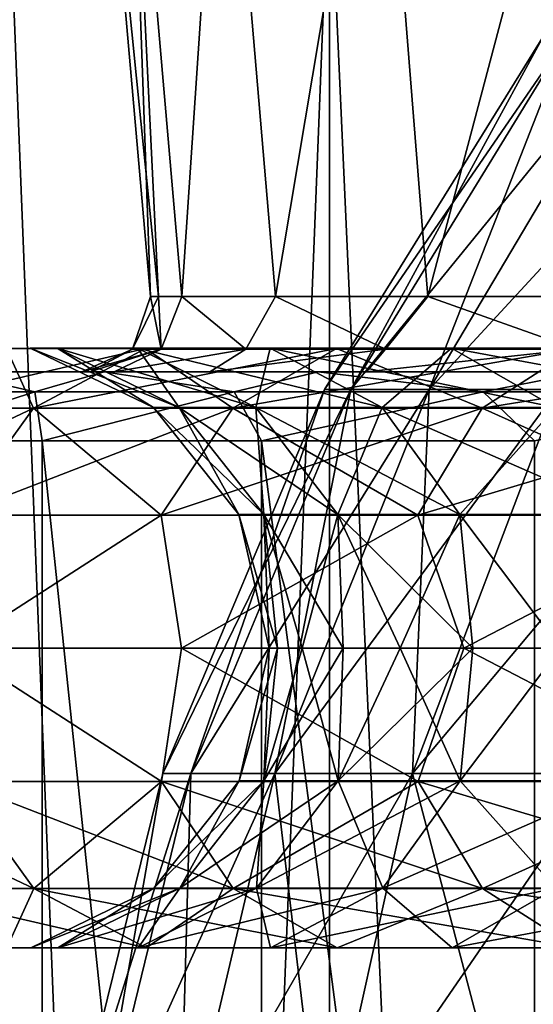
# Model space of a CAD drawing. Header units: metres. Extents: x -23 to 23, y -109 to 23.
# Tile 24 of 256: x -7.72 to -6.23, y -89.29 to -86.44. Entities that reach past the tile are written whole.
import ezdxf

# ---------------------------------------------------------------- set-up
doc = ezdxf.new("R2010")
doc.units = ezdxf.units.M
doc.layers.add('solid_509434', color=7, linetype='CONTINUOUS')

msp = doc.modelspace()

# ---------------------------------------------------------------- linework, layer by layer
at = {"layer": 'solid_509434'}
for points in [[(-7.344046, -87.241539, 90.800003), (-7.5, -85.458969, 90.800003), (-7.407687, -85.458969, 91.973083)], [(-7.321152, -87.241539, 90.220573), (-7.5, -85.458969, 90.800003), (-7.344046, -87.241539, 90.800003)], [(-7.321152, -87.241539, 90.220573), (-7.407687, -85.458969, 89.626915), (-7.5, -85.458969, 90.800003)], [(-7.25274, -87.241539, 91.954453), (-7.407687, -85.458969, 91.973083), (-7.133006, -85.458969, 93.11734)], [(-7.321153, -87.241539, 91.379417), (-7.344046, -87.241539, 90.800003), (-7.407687, -85.458969, 91.973083)], [(-7.25274, -87.241539, 91.954453), (-7.321153, -87.241539, 91.379417), (-7.407687, -85.458969, 91.973083)], [(-7.252738, -87.241539, 89.645531), (-7.133006, -85.458969, 88.482666), (-7.407687, -85.458969, 89.626915)], [(-7.321152, -87.241539, 90.220573), (-7.252738, -87.241539, 89.645531), (-7.407687, -85.458969, 89.626915)], [(-6.982057, -87.241539, 93.077255), (-7.25274, -87.241539, 91.954453), (-7.133006, -85.458969, 93.11734)], [(-7.252738, -87.241539, 89.645531), (-6.982049, -87.241539, 88.52272), (-7.133006, -85.458969, 88.482666)], [(-6.982057, -87.241539, 93.077255), (-7.133006, -85.458969, 93.11734), (-6.682698, -85.458969, 94.204582)], [(-6.982049, -87.241539, 88.52272), (-6.682698, -85.458969, 87.395416), (-7.133006, -85.458969, 88.482666)], [(-6.539949, -87.241539, 94.141266), (-6.982057, -87.241539, 93.077255), (-6.682698, -85.458969, 94.204582)], [(-6.982049, -87.241539, 88.52272), (-6.539933, -87.241539, 87.458702), (-6.682698, -85.458969, 87.395416)], [(-6.539949, -87.241539, 94.141266), (-6.682698, -85.458969, 94.204582), (-6.067835, -85.458969, 95.208046)], [(-6.539933, -87.241539, 87.458702), (-6.067835, -85.458969, 86.39196), (-6.682698, -85.458969, 87.395416)], [(-5.937736, -87.241539, 95.121841), (-6.539949, -87.241539, 94.141266), (-6.067835, -85.458969, 95.208046)], [(-6.539933, -87.241539, 87.458702), (-5.937714, -87.241539, 86.478127), (-6.067835, -85.458969, 86.39196)], [(-6.258459, -94.455124, 90.800003), (-3.75, -85.707092, 90.800003), (-3.726421, -85.707092, 91.219864)], [(-6.234381, -94.455132, 91.34845), (-6.258459, -94.455124, 90.800003), (-3.726421, -85.707092, 91.219864)], [(-6.234381, -94.455132, 90.251541), (-3.75, -85.707092, 90.800003), (-6.258459, -94.455124, 90.800003)], [(-6.825164, -109.458969, 98.10862), (-6.825531, -85.958969, 98.10836), (-7.757113, -85.958969, 97.110878)], [(-7.756783, -109.458969, 97.111214), (-6.825164, -109.458969, 98.10862), (-7.757113, -85.958969, 97.110878)], [(-7.757113, -85.958969, 84.48912), (-6.825531, -85.958969, 83.491638), (-7.756783, -109.458969, 84.488785)], [(-6.825531, -85.958969, 83.491638), (-6.825164, -109.458969, 83.491379), (-7.756783, -109.458969, 84.488785)], [(-5.766434, -109.458969, 98.969872), (-5.766803, -85.958969, 98.969696), (-6.825531, -85.958969, 98.10836)], [(-6.825164, -109.458969, 98.10862), (-5.766434, -109.458969, 98.969872), (-6.825531, -85.958969, 98.10836)], [(-6.825531, -85.958969, 83.491638), (-5.766803, -85.958969, 82.630302), (-6.825164, -109.458969, 83.491379)], [(-5.766803, -85.958969, 82.630302), (-5.766434, -109.458969, 82.630127), (-6.825164, -109.458969, 83.491379)], [(-6.763741, -87.510605, 91.819473), (-6.204054, -86.485817, 90.800003), (-6.84014, -87.510605, 90.800003)], [(-6.13476, -86.485817, 89.875336), (-6.84014, -87.510605, 90.800003), (-6.204054, -86.485817, 90.800003)], [(-6.763741, -87.510605, 89.780533), (-6.84014, -87.510605, 90.800003), (-6.13476, -86.485817, 89.875336)], [(-6.763741, -87.510605, 91.819473), (-6.13476, -86.485817, 91.724663), (-6.204054, -86.485817, 90.800003)], [(-6.763741, -87.510605, 91.819473), (-6.536252, -87.510605, 92.81617), (-6.13476, -86.485817, 91.724663)], [(-6.763741, -87.510605, 89.780533), (-6.13476, -86.485817, 89.875336), (-5.928425, -86.485817, 88.971321)], [(-6.536252, -87.510605, 88.783836), (-6.763741, -87.510605, 89.780533), (-5.928425, -86.485817, 88.971321)], [(-6.536252, -87.510605, 92.81617), (-5.928425, -86.485817, 92.628677), (-6.13476, -86.485817, 91.724663)], [(-6.536252, -87.510605, 92.81617), (-6.162753, -87.510605, 93.767822), (-5.928425, -86.485817, 92.628677)], [(-6.536252, -87.510605, 88.783836), (-5.928425, -86.485817, 88.971321), (-5.58966, -86.485817, 88.108162)], [(-6.162753, -87.510605, 87.832176), (-6.536252, -87.510605, 88.783836), (-5.58966, -86.485817, 88.108162)], [(-7.395829, -87.394089, 90.800003), (-7.344046, -87.241539, 90.800003), (-7.321153, -87.241539, 91.379417)], [(-7.313224, -87.394089, 89.697708), (-7.344046, -87.241539, 90.800003), (-7.395829, -87.394089, 90.800003)], [(-7.313224, -87.394089, 91.90229), (-7.395829, -87.394089, 90.800003), (-7.321153, -87.241539, 91.379417)], [(-7.313224, -87.394089, 89.697708), (-7.321152, -87.241539, 90.220573), (-7.344046, -87.241539, 90.800003)], [(-7.313224, -87.394089, 91.90229), (-7.321153, -87.241539, 91.379417), (-7.25274, -87.241539, 91.954453)], [(-7.313224, -87.394089, 89.697708), (-7.252738, -87.241539, 89.645531), (-7.321152, -87.241539, 90.220573)], [(-7.067254, -87.394089, 92.979958), (-7.313224, -87.394089, 91.90229), (-7.25274, -87.241539, 91.954453)], [(-7.313224, -87.394089, 89.697708), (-7.067254, -87.394089, 88.620041), (-7.252738, -87.241539, 89.645531)], [(-7.067254, -87.394089, 92.979958), (-7.25274, -87.241539, 91.954453), (-6.982057, -87.241539, 93.077255)], [(-7.067254, -87.394089, 88.620041), (-6.982049, -87.241539, 88.52272), (-7.252738, -87.241539, 89.645531)], [(-6.663412, -87.394089, 94.008926), (-7.067254, -87.394089, 92.979958), (-6.982057, -87.241539, 93.077255)], [(-7.067254, -87.394089, 88.620041), (-6.663412, -87.394089, 87.591072), (-6.982049, -87.241539, 88.52272)], [(-6.663412, -87.394089, 94.008926), (-6.982057, -87.241539, 93.077255), (-6.539949, -87.241539, 94.141266)], [(-6.663412, -87.394089, 87.591072), (-6.539933, -87.241539, 87.458702), (-6.982049, -87.241539, 88.52272)], [(-6.110721, -87.394089, 94.966217), (-6.663412, -87.394089, 94.008926), (-6.539949, -87.241539, 94.141266)], [(-6.663412, -87.394089, 87.591072), (-6.110721, -87.394089, 86.633781), (-6.539933, -87.241539, 87.458702)], [(-6.110721, -87.394089, 94.966217), (-6.539949, -87.241539, 94.141266), (-5.937736, -87.241539, 95.121841)], [(-6.110721, -87.394089, 86.633781), (-5.937714, -87.241539, 86.478127), (-6.539933, -87.241539, 87.458702)], [(-7.761542, -87.391548, 93.078995), (-8.104026, -87.564133, 93.179558), (-7.682892, -87.564133, 94.308662)], [(-7.358206, -87.391548, 87.439621), (-7.682892, -87.564133, 87.291344), (-8.104026, -87.564133, 88.420441)], [(-7.761542, -87.391548, 88.521004), (-7.358206, -87.391548, 87.439621), (-8.104026, -87.564133, 88.420441)], [(-7.692735, -87.391106, 90.800003), (-8.089211, -87.391548, 90.800003), (-8.006875, -87.391548, 91.951218)], [(-7.614434, -87.391106, 89.705208), (-8.089211, -87.391548, 90.800003), (-7.692735, -87.391106, 90.800003)], [(-7.614434, -87.391106, 89.705208), (-8.006875, -87.391548, 89.648788), (-8.089211, -87.391548, 90.800003)], [(-7.614434, -87.391106, 91.894791), (-8.006875, -87.391548, 91.951218), (-7.761542, -87.391548, 93.078995)], [(-7.614434, -87.391106, 91.894791), (-7.692735, -87.391106, 90.800003), (-8.006875, -87.391548, 91.951218)], [(-7.381125, -87.391106, 88.632706), (-7.761542, -87.391548, 88.521004), (-8.006875, -87.391548, 89.648788)], [(-7.614434, -87.391106, 89.705208), (-7.381125, -87.391106, 88.632706), (-8.006875, -87.391548, 89.648788)], [(-7.381125, -87.391106, 92.967293), (-7.761542, -87.391548, 93.078995), (-7.358206, -87.391548, 94.160378)], [(-7.381125, -87.391106, 92.967293), (-7.614434, -87.391106, 91.894791), (-7.761542, -87.391548, 93.078995)], [(-6.997558, -87.391106, 87.604324), (-7.358206, -87.391548, 87.439621), (-7.761542, -87.391548, 88.521004)], [(-7.381125, -87.391106, 88.632706), (-6.997558, -87.391106, 87.604324), (-7.761542, -87.391548, 88.521004)], [(-7.358206, -87.391548, 94.160378), (-7.761542, -87.391548, 93.078995), (-7.682892, -87.564133, 94.308662)], [(-7.335406, -87.562889, 90.800003), (-7.692735, -87.391106, 90.800003), (-7.614434, -87.391106, 91.894791)], [(-7.260743, -87.562889, 89.756065), (-7.692735, -87.391106, 90.800003), (-7.335406, -87.562889, 90.800003)], [(-7.260743, -87.562889, 89.756065), (-7.614434, -87.391106, 89.705208), (-7.692735, -87.391106, 90.800003)], [(-7.358206, -87.391548, 94.160378), (-7.682892, -87.564133, 94.308662), (-7.105357, -87.564133, 95.366333)], [(-6.805078, -87.391548, 86.426643), (-7.105357, -87.564133, 86.233665), (-7.682892, -87.564133, 87.291344)], [(-7.358206, -87.391548, 87.439621), (-6.805078, -87.391548, 86.426643), (-7.682892, -87.564133, 87.291344)], [(-7.260743, -87.562889, 91.843941), (-7.614434, -87.391106, 91.894791), (-7.381125, -87.391106, 92.967293)], [(-7.260743, -87.562889, 91.843941), (-7.335406, -87.562889, 90.800003), (-7.614434, -87.391106, 91.894791)], [(-7.038271, -87.562889, 88.733376), (-7.381125, -87.391106, 88.632706), (-7.614434, -87.391106, 89.705208)], [(-7.260743, -87.562889, 89.756065), (-7.038271, -87.562889, 88.733376), (-7.614434, -87.391106, 89.705208)], [(-7.313224, -87.394089, 91.90229), (-7.519532, -87.458969, 91.396309), (-7.543284, -87.458969, 90.800003)], [(-7.395829, -87.394089, 90.800003), (-7.543284, -87.458969, 90.800003), (-7.519528, -87.458969, 90.203651)], [(-7.313224, -87.394089, 91.90229), (-7.543284, -87.458969, 90.800003), (-7.395829, -87.394089, 90.800003)], [(-7.313224, -87.394089, 91.90229), (-7.449625, -87.458969, 91.985031), (-7.519532, -87.458969, 91.396309)], [(-7.313224, -87.394089, 89.697708), (-7.519528, -87.458969, 90.203651), (-7.449616, -87.458969, 89.614906)], [(-7.313224, -87.394089, 89.697708), (-7.395829, -87.394089, 90.800003), (-7.519528, -87.458969, 90.203651)], [(-7.067254, -87.394089, 92.979958), (-7.171727, -87.458969, 93.138275), (-7.449625, -87.458969, 91.985031)], [(-7.067254, -87.394089, 92.979958), (-7.449625, -87.458969, 91.985031), (-7.313224, -87.394089, 91.90229)], [(-7.067254, -87.394089, 88.620041), (-7.449616, -87.458969, 89.614906), (-7.171704, -87.458969, 88.461655)], [(-7.313224, -87.394089, 89.697708), (-7.449616, -87.458969, 89.614906), (-7.067254, -87.394089, 88.620041)], [(-6.997558, -87.391106, 93.995674), (-7.381125, -87.391106, 92.967293), (-7.358206, -87.391548, 94.160378)], [(-7.038271, -87.562889, 92.866623), (-7.381125, -87.391106, 92.967293), (-6.997558, -87.391106, 93.995674)], [(-7.038271, -87.562889, 92.866623), (-7.260743, -87.562889, 91.843941), (-7.381125, -87.391106, 92.967293)], [(-6.67252, -87.562889, 87.752762), (-6.997558, -87.391106, 87.604324), (-7.381125, -87.391106, 88.632706)], [(-7.038271, -87.562889, 88.733376), (-6.67252, -87.562889, 87.752762), (-7.381125, -87.391106, 88.632706)], [(-6.997558, -87.391106, 93.995674), (-7.358206, -87.391548, 94.160378), (-6.805078, -87.391548, 95.173355)], [(-6.471541, -87.391106, 86.640991), (-6.805078, -87.391548, 86.426643), (-7.358206, -87.391548, 87.439621)], [(-6.997558, -87.391106, 87.604324), (-6.471541, -87.391106, 86.640991), (-7.358206, -87.391548, 87.439621)], [(-6.805078, -87.391548, 95.173355), (-7.358206, -87.391548, 94.160378), (-7.105357, -87.564133, 95.366333)], [(-6.663412, -87.394089, 94.008926), (-6.717736, -87.458969, 94.231186), (-7.171727, -87.458969, 93.138275)], [(-6.663412, -87.394089, 94.008926), (-7.171727, -87.458969, 93.138275), (-7.067254, -87.394089, 92.979958)], [(-6.663412, -87.394089, 87.591072), (-7.171704, -87.458969, 88.461655), (-6.717698, -87.458969, 87.368744)], [(-7.067254, -87.394089, 88.620041), (-7.171704, -87.458969, 88.461655), (-6.663412, -87.394089, 87.591072)], [(-6.805078, -87.391548, 95.173355), (-7.105357, -87.564133, 95.366333), (-6.383177, -87.564133, 96.331055)], [(-6.113418, -87.391548, 85.502693), (-6.383177, -87.564133, 85.268944), (-7.105357, -87.564133, 86.233665)], [(-6.805078, -87.391548, 86.426643), (-6.113418, -87.391548, 85.502693), (-7.105357, -87.564133, 86.233665)], [(-6.67252, -87.562889, 93.847237), (-7.038271, -87.562889, 92.866623), (-6.997558, -87.391106, 93.995674)], [(-6.471541, -87.391106, 94.959007), (-6.997558, -87.391106, 93.995674), (-6.805078, -87.391548, 95.173355)], [(-6.67252, -87.562889, 93.847237), (-6.997558, -87.391106, 93.995674), (-6.471541, -87.391106, 94.959007)], [(-6.170937, -87.562889, 86.834183), (-6.471541, -87.391106, 86.640991), (-6.997558, -87.391106, 87.604324)], [(-6.67252, -87.562889, 87.752762), (-6.170937, -87.562889, 86.834183), (-6.997558, -87.391106, 87.604324)], [(-6.471541, -87.391106, 94.959007), (-6.805078, -87.391548, 95.173355), (-6.113418, -87.391548, 96.097305)], [(-5.813781, -87.391106, 85.762329), (-6.113418, -87.391548, 85.502693), (-6.805078, -87.391548, 86.426643)], [(-6.471541, -87.391106, 86.640991), (-5.813781, -87.391106, 85.762329), (-6.805078, -87.391548, 86.426643)], [(-6.113418, -87.391548, 96.097305), (-6.805078, -87.391548, 95.173355), (-6.383177, -87.564133, 96.331055)], [(-6.110721, -87.394089, 94.966217), (-6.099258, -87.458969, 95.238434), (-6.717736, -87.458969, 94.231186)], [(-6.110721, -87.394089, 94.966217), (-6.717736, -87.458969, 94.231186), (-6.663412, -87.394089, 94.008926)], [(-6.110721, -87.394089, 86.633781), (-6.717698, -87.458969, 87.368744), (-6.099208, -87.458969, 86.361496)], [(-6.663412, -87.394089, 87.591072), (-6.717698, -87.458969, 87.368744), (-6.110721, -87.394089, 86.633781)], [(-6.170937, -87.562889, 94.765823), (-6.67252, -87.562889, 93.847237), (-6.471541, -87.391106, 94.959007)], [(-5.813781, -87.391106, 95.837669), (-6.471541, -87.391106, 94.959007), (-6.113418, -87.391548, 96.097305)], [(-6.170937, -87.562889, 94.765823), (-6.471541, -87.391106, 94.959007), (-5.813781, -87.391106, 95.837669)], [(-5.54373, -87.562889, 85.99633), (-5.813781, -87.391106, 85.762329), (-6.471541, -87.391106, 86.640991)], [(-6.170937, -87.562889, 86.834183), (-5.54373, -87.562889, 85.99633), (-6.471541, -87.391106, 86.640991)], [(-6.113418, -87.391548, 96.097305), (-6.383177, -87.564133, 96.331055), (-5.531054, -87.564133, 97.183174)], [(-5.297307, -87.391548, 84.686584), (-5.531054, -87.564133, 84.416824), (-6.383177, -87.564133, 85.268944)], [(-6.113418, -87.391548, 85.502693), (-5.297307, -87.391548, 84.686584), (-6.383177, -87.564133, 85.268944)], [(-8.3, -87.458969, 90.800003), (-7.519532, -87.458969, 91.396309), (-7.449625, -87.458969, 91.985031)], [(-8.207343, -87.458969, 92.036751), (-8.3, -87.458969, 90.800003), (-7.449625, -87.458969, 91.985031)], [(-8.3, -87.458969, 90.800003), (-7.543284, -87.458969, 90.800003), (-7.519532, -87.458969, 91.396309)], [(-8.3, -87.458969, 90.800003), (-8.207376, -87.458969, 89.563461), (-7.543284, -87.458969, 90.800003)], [(-8.207376, -87.458969, 89.563461), (-7.519528, -87.458969, 90.203651), (-7.543284, -87.458969, 90.800003)], [(-8.207376, -87.458969, 89.563461), (-7.449616, -87.458969, 89.614906), (-7.519528, -87.458969, 90.203651)], [(-8.207376, -87.458969, 89.563461), (-7.171704, -87.458969, 88.461655), (-7.449616, -87.458969, 89.614906)], [(-8.207376, -87.458969, 89.563461), (-7.931403, -87.458969, 88.354019), (-7.171704, -87.458969, 88.461655)], [(-8.207343, -87.458969, 92.036751), (-7.449625, -87.458969, 91.985031), (-7.171727, -87.458969, 93.138275)], [(-7.93134, -87.458969, 93.246185), (-8.207343, -87.458969, 92.036751), (-7.171727, -87.458969, 93.138275)], [(-8.099483, -87.517548, 88.421776), (-7.678586, -87.517548, 87.293304), (-7.931403, -87.458969, 88.354019)], [(-7.678586, -87.517548, 94.306694), (-8.099483, -87.517548, 93.178223), (-7.93134, -87.458969, 93.246185)], [(-7.931403, -87.458969, 88.354019), (-6.717698, -87.458969, 87.368744), (-7.171704, -87.458969, 88.461655)], [(-7.931403, -87.458969, 88.354019), (-7.478093, -87.458969, 87.198875), (-6.717698, -87.458969, 87.368744)], [(-7.678586, -87.517548, 87.293304), (-7.478093, -87.458969, 87.198875), (-7.931403, -87.458969, 88.354019)], [(-7.93134, -87.458969, 93.246185), (-7.171727, -87.458969, 93.138275), (-6.717736, -87.458969, 94.231186)], [(-7.477999, -87.458969, 94.401321), (-7.93134, -87.458969, 93.246185), (-6.717736, -87.458969, 94.231186)], [(-7.678586, -87.517548, 94.306694), (-7.93134, -87.458969, 93.246185), (-7.477999, -87.458969, 94.401321)], [(-7.678586, -87.517548, 87.293304), (-7.101375, -87.517548, 86.236221), (-7.478093, -87.458969, 87.198875)], [(-7.101375, -87.517548, 95.363777), (-7.678586, -87.517548, 94.306694), (-7.477999, -87.458969, 94.401321)], [(-7.478093, -87.458969, 87.198875), (-6.099208, -87.458969, 86.361496), (-6.717698, -87.458969, 87.368744)], [(-7.478093, -87.458969, 87.198875), (-6.857706, -87.458969, 86.124329), (-6.099208, -87.458969, 86.361496)], [(-7.101375, -87.517548, 86.236221), (-6.857706, -87.458969, 86.124329), (-7.478093, -87.458969, 87.198875)], [(-7.477999, -87.458969, 94.401321), (-6.717736, -87.458969, 94.231186), (-6.099258, -87.458969, 95.238434)], [(-6.857577, -87.458969, 95.475853), (-7.477999, -87.458969, 94.401321), (-6.099258, -87.458969, 95.238434)], [(-7.101375, -87.517548, 95.363777), (-7.477999, -87.458969, 94.401321), (-6.857577, -87.458969, 95.475853)], [(-7.101375, -87.517548, 86.236221), (-6.3796, -87.517548, 85.272041), (-6.857706, -87.458969, 86.124329)], [(-6.3796, -87.517548, 96.327957), (-7.101375, -87.517548, 95.363777), (-6.857577, -87.458969, 95.475853)], [(-6.857706, -87.458969, 86.124329), (-5.331017, -87.458969, 85.46328), (-6.099208, -87.458969, 86.361496)], [(-6.857706, -87.458969, 86.124329), (-6.084605, -87.458969, 85.154861), (-5.331017, -87.458969, 85.46328)], [(-6.3796, -87.517548, 85.272041), (-6.084605, -87.458969, 85.154861), (-6.857706, -87.458969, 86.124329)], [(-6.857577, -87.458969, 95.475853), (-6.099258, -87.458969, 95.238434), (-5.331078, -87.458969, 96.136665)], [(-6.084443, -87.458969, 96.445313), (-6.857577, -87.458969, 95.475853), (-5.331078, -87.458969, 96.136665)], [(-6.3796, -87.517548, 96.327957), (-6.857577, -87.458969, 95.475853), (-6.084443, -87.458969, 96.445313)], [(-6.3796, -87.517548, 85.272041), (-5.527955, -87.517548, 84.420403), (-6.084605, -87.458969, 85.154861)], [(-5.527955, -87.517548, 97.179604), (-6.3796, -87.517548, 96.327957), (-6.084443, -87.458969, 96.445313)], [(-7.678586, -87.517548, 87.293304), (-8.122325, -87.658966, 88.294441), (-7.658024, -87.658966, 87.111549)], [(-8.099483, -87.517548, 88.421776), (-8.122325, -87.658966, 88.294441), (-7.678586, -87.517548, 87.293304)], [(-7.678586, -87.517548, 94.306694), (-7.658023, -87.658966, 94.488449), (-8.122324, -87.658966, 93.305565)], [(-7.678586, -87.517548, 94.306694), (-8.122324, -87.658966, 93.305565), (-8.099483, -87.517548, 93.178223)], [(-7.101375, -87.517548, 95.363777), (-7.658023, -87.658966, 94.488449), (-7.678586, -87.517548, 94.306694)], [(-7.678586, -87.517548, 87.293304), (-7.658024, -87.658966, 87.111549), (-7.101375, -87.517548, 86.236221)], [(-7.101375, -87.517548, 86.236221), (-7.658024, -87.658966, 87.111549), (-7.022644, -87.658966, 86.011215)], [(-7.101375, -87.517548, 95.363777), (-7.022638, -87.658966, 95.588799), (-7.658023, -87.658966, 94.488449)], [(-7.226761, -88.622147, 91.889259), (-6.84014, -87.510605, 90.800003), (-7.30839, -88.622147, 90.800003)], [(-6.763741, -87.510605, 89.780533), (-7.30839, -88.622147, 90.800003), (-6.84014, -87.510605, 90.800003)], [(-7.226761, -88.622147, 89.710739), (-7.30839, -88.622147, 90.800003), (-6.763741, -87.510605, 89.780533)], [(-7.226761, -88.622147, 91.889259), (-6.763741, -87.510605, 91.819473), (-6.84014, -87.510605, 90.800003)], [(-7.226761, -88.622147, 91.889259), (-6.983699, -88.622147, 92.954185), (-6.763741, -87.510605, 91.819473)], [(-7.226761, -88.622147, 89.710739), (-6.763741, -87.510605, 89.780533), (-6.536252, -87.510605, 88.783836)], [(-6.983699, -88.622147, 88.645813), (-7.226761, -88.622147, 89.710739), (-6.536252, -87.510605, 88.783836)], [(-6.3796, -87.517548, 96.327957), (-7.022638, -87.658966, 95.588799), (-7.101375, -87.517548, 95.363777)], [(-7.101375, -87.517548, 86.236221), (-7.022644, -87.658966, 86.011215), (-6.3796, -87.517548, 85.272041)], [(-6.3796, -87.517548, 85.272041), (-7.022644, -87.658966, 86.011215), (-6.230895, -87.658966, 85.018478)], [(-6.3796, -87.517548, 96.327957), (-6.230881, -87.658966, 96.581535), (-7.022638, -87.658966, 95.588799)], [(-6.983699, -88.622147, 92.954185), (-6.536252, -87.510605, 92.81617), (-6.763741, -87.510605, 91.819473)], [(-6.983699, -88.622147, 92.954185), (-6.584632, -88.622147, 93.970993), (-6.536252, -87.510605, 92.81617)], [(-6.983699, -88.622147, 88.645813), (-6.536252, -87.510605, 88.783836), (-6.162753, -87.510605, 87.832176)], [(-6.584632, -88.622147, 87.629005), (-6.983699, -88.622147, 88.645813), (-6.162753, -87.510605, 87.832176)], [(-6.584632, -88.622147, 93.970993), (-6.162753, -87.510605, 93.767822), (-6.536252, -87.510605, 92.81617)], [(-6.584632, -88.622147, 93.970993), (-6.038475, -88.622147, 94.916962), (-6.162753, -87.510605, 93.767822)], [(-6.584632, -88.622147, 87.629005), (-6.162753, -87.510605, 87.832176), (-5.651588, -87.510605, 86.946815)], [(-6.038475, -88.622147, 86.683037), (-6.584632, -88.622147, 87.629005), (-5.651588, -87.510605, 86.946815)], [(-5.527955, -87.517548, 97.179604), (-6.230881, -87.658966, 96.581535), (-6.3796, -87.517548, 96.327957)], [(-6.3796, -87.517548, 85.272041), (-6.230895, -87.658966, 85.018478), (-5.527955, -87.517548, 84.420403)], [(-7.682892, -87.564133, 87.291344), (-7.907182, -87.874611, 87.188911), (-8.340611, -87.874611, 88.350975)], [(-8.104026, -87.564133, 88.420441), (-7.682892, -87.564133, 87.291344), (-8.340611, -87.874611, 88.350975)], [(-7.682892, -87.564133, 94.308662), (-8.104026, -87.564133, 93.179558), (-7.907182, -87.874611, 94.411087)], [(-7.682892, -87.564133, 94.308662), (-7.907182, -87.874611, 94.411087), (-7.312787, -87.874611, 95.499641)], [(-7.105357, -87.564133, 86.233665), (-7.312787, -87.874611, 86.100357), (-7.907182, -87.874611, 87.188911)], [(-7.682892, -87.564133, 87.291344), (-7.105357, -87.564133, 86.233665), (-7.907182, -87.874611, 87.188911)], [(-7.105357, -87.564133, 95.366333), (-7.682892, -87.564133, 94.308662), (-7.312787, -87.874611, 95.499641)], [(-7.088138, -87.87281, 90.800003), (-7.335406, -87.562889, 90.800003), (-7.260743, -87.562889, 91.843941)], [(-7.015991, -87.87281, 89.791252), (-7.335406, -87.562889, 90.800003), (-7.088138, -87.87281, 90.800003)], [(-7.015991, -87.87281, 89.791252), (-7.260743, -87.562889, 89.756065), (-7.335406, -87.562889, 90.800003)], [(-7.105357, -87.564133, 95.366333), (-7.312787, -87.874611, 95.499641), (-6.569525, -87.874611, 96.492523)], [(-6.383177, -87.564133, 85.268944), (-6.569525, -87.874611, 85.107475), (-7.312787, -87.874611, 86.100357)], [(-7.105357, -87.564133, 86.233665), (-6.383177, -87.564133, 85.268944), (-7.312787, -87.874611, 86.100357)], [(-7.015991, -87.87281, 91.808746), (-7.260743, -87.562889, 91.843941), (-7.038271, -87.562889, 92.866623)], [(-7.015991, -87.87281, 91.808746), (-7.088138, -87.87281, 90.800003), (-7.260743, -87.562889, 91.843941)], [(-6.801018, -87.87281, 88.80304), (-7.038271, -87.562889, 88.733376), (-7.260743, -87.562889, 89.756065)], [(-7.015991, -87.87281, 89.791252), (-6.801018, -87.87281, 88.80304), (-7.260743, -87.562889, 89.756065)], [(-6.383177, -87.564133, 96.331055), (-7.105357, -87.564133, 95.366333), (-6.569525, -87.874611, 96.492523)], [(-6.801018, -87.87281, 92.796959), (-7.038271, -87.562889, 92.866623), (-6.67252, -87.562889, 93.847237)], [(-6.801018, -87.87281, 92.796959), (-7.015991, -87.87281, 91.808746), (-7.038271, -87.562889, 92.866623)], [(-6.447597, -87.87281, 87.855484), (-6.67252, -87.562889, 87.752762), (-7.038271, -87.562889, 88.733376)], [(-6.801018, -87.87281, 88.80304), (-6.447597, -87.87281, 87.855484), (-7.038271, -87.562889, 88.733376)], [(-6.447597, -87.87281, 93.744522), (-6.801018, -87.87281, 92.796959), (-6.67252, -87.562889, 93.847237)], [(-6.447597, -87.87281, 93.744522), (-6.67252, -87.562889, 93.847237), (-6.170937, -87.562889, 94.765823)], [(-5.962921, -87.87281, 86.967865), (-6.170937, -87.562889, 86.834183), (-6.67252, -87.562889, 87.752762)], [(-6.447597, -87.87281, 87.855484), (-5.962921, -87.87281, 86.967865), (-6.67252, -87.562889, 87.752762)], [(-6.383177, -87.564133, 96.331055), (-6.569525, -87.874611, 96.492523), (-5.692525, -87.874611, 97.369522)], [(-5.531054, -87.564133, 84.416824), (-5.692525, -87.874611, 84.230476), (-6.569525, -87.874611, 85.107475)], [(-6.383177, -87.564133, 85.268944), (-5.531054, -87.564133, 84.416824), (-6.569525, -87.874611, 85.107475)], [(-5.962921, -87.87281, 94.632133), (-6.447597, -87.87281, 93.744522), (-6.170937, -87.562889, 94.765823)], [(-5.531054, -87.564133, 97.183174), (-6.383177, -87.564133, 96.331055), (-5.692525, -87.874611, 97.369522)], [(-8.122324, -87.658966, 93.305565), (-7.658236, -93.708969, 94.488014), (-8.122369, -93.708969, 93.30542)], [(-8.122325, -87.658966, 88.294441), (-8.122369, -93.708969, 88.294579), (-7.658236, -93.708969, 87.111992)], [(-7.658024, -87.658966, 87.111549), (-8.122325, -87.658966, 88.294441), (-7.658236, -93.708969, 87.111992)], [(-8.122324, -87.658966, 93.305565), (-7.658023, -87.658966, 94.488449), (-7.658236, -93.708969, 94.488014)], [(-7.658023, -87.658966, 94.488449), (-7.02303, -93.708969, 95.588219), (-7.658236, -93.708969, 94.488014)], [(-7.658024, -87.658966, 87.111549), (-7.658236, -93.708969, 87.111992), (-7.02303, -93.708969, 86.01178)], [(-7.022644, -87.658966, 86.011215), (-7.658024, -87.658966, 87.111549), (-7.02303, -93.708969, 86.01178)], [(-7.658023, -87.658966, 94.488449), (-7.022638, -87.658966, 95.588799), (-7.02303, -93.708969, 95.588219)], [(-7.022638, -87.658966, 95.588799), (-6.230941, -93.708969, 96.581467), (-7.02303, -93.708969, 95.588219)], [(-7.022644, -87.658966, 86.011215), (-7.02303, -93.708969, 86.01178), (-6.230941, -93.708969, 85.018532)], [(-6.230895, -87.658966, 85.018478), (-7.022644, -87.658966, 86.011215), (-6.230941, -93.708969, 85.018532)], [(-7.022638, -87.658966, 95.588799), (-6.230881, -87.658966, 96.581535), (-6.230941, -93.708969, 96.581467)], [(-7.312787, -87.874611, 95.499641), (-7.910507, -88.258965, 94.609497), (-7.254376, -88.258965, 95.745949)], [(-7.312787, -87.874611, 95.499641), (-7.907182, -87.874611, 94.411087), (-7.910507, -88.258965, 94.609497)], [(-7.312787, -87.874611, 86.100357), (-7.254376, -88.258965, 85.85405), (-7.910507, -88.258965, 86.990501)], [(-7.907182, -87.874611, 87.188911), (-7.312787, -87.874611, 86.100357), (-7.910507, -88.258965, 86.990501)], [(-6.569525, -87.874611, 96.492523), (-7.312787, -87.874611, 95.499641), (-7.254376, -88.258965, 95.745949)], [(-7.312787, -87.874611, 86.100357), (-6.569525, -87.874611, 85.107475), (-7.254376, -88.258965, 85.85405)], [(-6.569525, -87.874611, 96.492523), (-7.254376, -88.258965, 95.745949), (-6.436195, -88.258965, 96.771919)], [(-6.569525, -87.874611, 85.107475), (-6.436195, -88.258965, 84.828087), (-7.254376, -88.258965, 85.85405)], [(-7.015991, -87.87281, 91.808746), (-7, -88.258965, 90.800003), (-7.088138, -87.87281, 90.800003)], [(-6.976091, -88.258965, 90.221947), (-7.088138, -87.87281, 90.800003), (-7, -88.258965, 90.800003)], [(-7.015991, -87.87281, 89.791252), (-7.088138, -87.87281, 90.800003), (-6.976091, -88.258965, 90.221947)], [(-7.015991, -87.87281, 91.808746), (-6.904529, -88.258965, 91.952164), (-6.976091, -88.258965, 91.378052)], [(-6.801018, -87.87281, 92.796959), (-6.904529, -88.258965, 91.952164), (-7.015991, -87.87281, 91.808746)], [(-7.015991, -87.87281, 91.808746), (-6.976091, -88.258965, 91.378052), (-7, -88.258965, 90.800003)], [(-7.015991, -87.87281, 89.791252), (-6.976091, -88.258965, 90.221947), (-6.904529, -88.258965, 89.647835)], [(-7.015991, -87.87281, 89.791252), (-6.904529, -88.258965, 89.647835), (-6.785802, -88.258965, 89.081604)], [(-7.015991, -87.87281, 89.791252), (-6.785802, -88.258965, 89.081604), (-6.801018, -87.87281, 88.80304)], [(-6.801018, -87.87281, 92.796959), (-6.785802, -88.258965, 92.518402), (-6.904529, -88.258965, 91.952164)], [(-6.801018, -87.87281, 92.796959), (-6.620721, -88.258965, 93.072899), (-6.785802, -88.258965, 92.518402)], [(-6.447597, -87.87281, 93.744522), (-6.620721, -88.258965, 93.072899), (-6.801018, -87.87281, 92.796959)], [(-6.801018, -87.87281, 88.80304), (-6.785802, -88.258965, 89.081604), (-6.620721, -88.258965, 88.527107)], [(-6.801018, -87.87281, 88.80304), (-6.620721, -88.258965, 88.527107), (-6.410413, -88.258965, 87.988129)], [(-6.801018, -87.87281, 88.80304), (-6.410413, -88.258965, 87.988129), (-6.447597, -87.87281, 87.855484)], [(-6.447597, -87.87281, 93.744522), (-6.410413, -88.258965, 93.61187), (-6.620721, -88.258965, 93.072899)], [(-5.692525, -87.874611, 97.369522), (-6.569525, -87.874611, 96.492523), (-6.436195, -88.258965, 96.771919)], [(-6.569525, -87.874611, 85.107475), (-5.692525, -87.874611, 84.230476), (-6.436195, -88.258965, 84.828087)], [(-6.447597, -87.87281, 93.744522), (-6.156316, -88.258965, 94.13163), (-6.410413, -88.258965, 93.61187)], [(-5.962921, -87.87281, 94.632133), (-6.156316, -88.258965, 94.13163), (-6.447597, -87.87281, 93.744522)], [(-6.447597, -87.87281, 87.855484), (-6.410413, -88.258965, 87.988129), (-6.156316, -88.258965, 87.468369)], [(-6.447597, -87.87281, 87.855484), (-6.156316, -88.258965, 87.468369), (-5.962921, -87.87281, 86.967865)], [(-5.692525, -87.874611, 97.369522), (-6.436195, -88.258965, 96.771919), (-5.47424, -88.258965, 97.664482)], [(-5.692525, -87.874611, 84.230476), (-5.47424, -88.258965, 83.935516), (-6.436195, -88.258965, 84.828087)], [(-7.910507, -88.258965, 94.609497), (-7.906396, -88.645126, 94.410728), (-7.31206, -88.645126, 95.499176)], [(-7.254376, -88.258965, 95.745949), (-7.910507, -88.258965, 94.609497), (-7.31206, -88.645126, 95.499176)], [(-7.910507, -88.258965, 86.990501), (-7.31206, -88.645126, 86.100822), (-7.906396, -88.645126, 87.18927)], [(-7.910507, -88.258965, 86.990501), (-7.254376, -88.258965, 85.85405), (-7.31206, -88.645126, 86.100822)], [(-7.254376, -88.258965, 95.745949), (-7.31206, -88.645126, 95.499176), (-6.568871, -88.645126, 96.491959)], [(-7.254376, -88.258965, 85.85405), (-6.568871, -88.645126, 85.10804), (-7.31206, -88.645126, 86.100822)], [(-6.436195, -88.258965, 96.771919), (-7.254376, -88.258965, 95.745949), (-6.568871, -88.645126, 96.491959)], [(-7.254376, -88.258965, 85.85405), (-6.436195, -88.258965, 84.828087), (-6.568871, -88.645126, 85.10804)], [(-7.087273, -88.643326, 90.800003), (-7, -88.258965, 90.800003), (-6.976091, -88.258965, 91.378052)], [(-7.015135, -88.643326, 91.808624), (-7.087273, -88.643326, 90.800003), (-6.976091, -88.258965, 91.378052)], [(-7.015135, -88.643326, 89.791374), (-7, -88.258965, 90.800003), (-7.087273, -88.643326, 90.800003)], [(-7.015135, -88.643326, 91.808624), (-6.904529, -88.258965, 91.952164), (-6.785802, -88.258965, 92.518402)], [(-6.800189, -88.643326, 92.796715), (-7.015135, -88.643326, 91.808624), (-6.785802, -88.258965, 92.518402)], [(-7.015135, -88.643326, 91.808624), (-6.976091, -88.258965, 91.378052), (-6.904529, -88.258965, 91.952164)], [(-6.976091, -88.258965, 90.221947), (-7, -88.258965, 90.800003), (-7.015135, -88.643326, 89.791374)], [(-6.904529, -88.258965, 89.647835), (-7.015135, -88.643326, 89.791374), (-6.800189, -88.643326, 88.803284)], [(-6.904529, -88.258965, 89.647835), (-6.976091, -88.258965, 90.221947), (-7.015135, -88.643326, 89.791374)], [(-6.785802, -88.258965, 89.081604), (-6.904529, -88.258965, 89.647835), (-6.800189, -88.643326, 88.803284)], [(-6.800189, -88.643326, 92.796715), (-6.620721, -88.258965, 93.072899), (-6.410413, -88.258965, 93.61187)], [(-6.44681, -88.643326, 93.744156), (-6.800189, -88.643326, 92.796715), (-6.410413, -88.258965, 93.61187)], [(-6.800189, -88.643326, 92.796715), (-6.785802, -88.258965, 92.518402), (-6.620721, -88.258965, 93.072899)], [(-6.620721, -88.258965, 88.527107), (-6.800189, -88.643326, 88.803284), (-6.44681, -88.643326, 87.855843)], [(-6.620721, -88.258965, 88.527107), (-6.785802, -88.258965, 89.081604), (-6.800189, -88.643326, 88.803284)], [(-6.410413, -88.258965, 87.988129), (-6.620721, -88.258965, 88.527107), (-6.44681, -88.643326, 87.855843)], [(-6.436195, -88.258965, 96.771919), (-6.568871, -88.645126, 96.491959), (-5.691959, -88.645126, 97.368874)], [(-6.436195, -88.258965, 84.828087), (-5.691959, -88.645126, 84.231133), (-6.568871, -88.645126, 85.10804)], [(-6.44681, -88.643326, 93.744156), (-6.410413, -88.258965, 93.61187), (-6.156316, -88.258965, 94.13163)], [(-5.962193, -88.643326, 94.631668), (-6.44681, -88.643326, 93.744156), (-6.156316, -88.258965, 94.13163)], [(-6.156316, -88.258965, 87.468369), (-6.44681, -88.643326, 87.855843), (-5.962193, -88.643326, 86.96833)], [(-6.156316, -88.258965, 87.468369), (-6.410413, -88.258965, 87.988129), (-6.44681, -88.643326, 87.855843)], [(-5.47424, -88.258965, 97.664482), (-6.436195, -88.258965, 96.771919), (-5.691959, -88.645126, 97.368874)], [(-6.436195, -88.258965, 84.828087), (-5.47424, -88.258965, 83.935516), (-5.691959, -88.645126, 84.231133)], [(-7.51246, -89.793175, 91.93232), (-7.30839, -88.622147, 90.800003), (-7.597316, -89.793175, 90.800003)], [(-7.226761, -88.622147, 89.710739), (-7.597316, -89.793175, 90.800003), (-7.30839, -88.622147, 90.800003)], [(-7.51246, -89.793175, 89.667679), (-7.597316, -89.793175, 90.800003), (-7.226761, -88.622147, 89.710739)], [(-7.51246, -89.793175, 91.93232), (-7.226761, -88.622147, 91.889259), (-7.30839, -88.622147, 90.800003)], [(-7.51246, -89.793175, 91.93232), (-7.259789, -89.793175, 93.039345), (-7.226761, -88.622147, 91.889259)], [(-7.51246, -89.793175, 89.667679), (-7.226761, -88.622147, 89.710739), (-6.983699, -88.622147, 88.645813)], [(-7.259789, -89.793175, 88.560654), (-7.51246, -89.793175, 89.667679), (-6.983699, -88.622147, 88.645813)], [(-7.259789, -89.793175, 93.039345), (-6.983699, -88.622147, 92.954185), (-7.226761, -88.622147, 91.889259)], [(-7.259789, -89.793175, 93.039345), (-6.844945, -89.793175, 94.096352), (-6.983699, -88.622147, 92.954185)], [(-7.259789, -89.793175, 88.560654), (-6.983699, -88.622147, 88.645813), (-6.584632, -88.622147, 87.629005)], [(-6.844945, -89.793175, 87.503647), (-7.259789, -89.793175, 88.560654), (-6.584632, -88.622147, 87.629005)], [(-6.844945, -89.793175, 94.096352), (-6.584632, -88.622147, 93.970993), (-6.983699, -88.622147, 92.954185)], [(-6.844945, -89.793175, 94.096352), (-6.277197, -89.793175, 95.07972), (-6.584632, -88.622147, 93.970993)], [(-6.844945, -89.793175, 87.503647), (-6.584632, -88.622147, 87.629005), (-6.038475, -88.622147, 86.683037)], [(-6.277197, -89.793175, 86.520279), (-6.844945, -89.793175, 87.503647), (-6.038475, -88.622147, 86.683037)], [(-6.277197, -89.793175, 95.07972), (-6.038475, -88.622147, 94.916962), (-6.584632, -88.622147, 93.970993)], [(-6.277197, -89.793175, 95.07972), (-5.569227, -89.793175, 95.967484), (-6.038475, -88.622147, 94.916962)], [(-6.277197, -89.793175, 86.520279), (-6.038475, -88.622147, 86.683037), (-5.357429, -88.622147, 85.829033)], [(-5.569227, -89.793175, 85.632515), (-6.277197, -89.793175, 86.520279), (-5.357429, -88.622147, 85.829033)], [(-8.339781, -88.645126, 93.248779), (-8.102529, -88.955048, 93.179115), (-7.681472, -88.955048, 94.308014)], [(-7.906396, -88.645126, 94.410728), (-8.339781, -88.645126, 93.248779), (-7.681472, -88.955048, 94.308014)], [(-7.906396, -88.645126, 87.18927), (-7.681472, -88.955048, 87.291992), (-8.102529, -88.955048, 88.420883)], [(-7.906396, -88.645126, 94.410728), (-7.681472, -88.955048, 94.308014), (-7.104044, -88.955048, 95.365494)], [(-7.31206, -88.645126, 95.499176), (-7.906396, -88.645126, 94.410728), (-7.104044, -88.955048, 95.365494)], [(-7.906396, -88.645126, 87.18927), (-7.31206, -88.645126, 86.100822), (-7.681472, -88.955048, 87.291992)], [(-7.31206, -88.645126, 86.100822), (-7.104044, -88.955048, 86.234505), (-7.681472, -88.955048, 87.291992)], [(-7.333846, -88.953804, 90.800003), (-7.087273, -88.643326, 90.800003), (-7.015135, -88.643326, 91.808624)], [(-7.259198, -88.953804, 89.756287), (-7.087273, -88.643326, 90.800003), (-7.333846, -88.953804, 90.800003)], [(-7.259198, -88.953804, 91.843712), (-7.333846, -88.953804, 90.800003), (-7.015135, -88.643326, 91.808624)], [(-7.31206, -88.645126, 95.499176), (-7.104044, -88.955048, 95.365494), (-6.381998, -88.955048, 96.330032)], [(-6.568871, -88.645126, 96.491959), (-7.31206, -88.645126, 95.499176), (-6.381998, -88.955048, 96.330032)], [(-7.31206, -88.645126, 86.100822), (-6.568871, -88.645126, 85.10804), (-7.104044, -88.955048, 86.234505)], [(-7.259198, -88.953804, 89.756287), (-7.015135, -88.643326, 89.791374), (-7.087273, -88.643326, 90.800003)], [(-7.259198, -88.953804, 91.843712), (-7.015135, -88.643326, 91.808624), (-6.800189, -88.643326, 92.796715)], [(-7.036774, -88.953804, 92.86618), (-7.259198, -88.953804, 91.843712), (-6.800189, -88.643326, 92.796715)], [(-7.259198, -88.953804, 89.756287), (-7.036774, -88.953804, 88.733818), (-7.015135, -88.643326, 89.791374)], [(-6.568871, -88.645126, 85.10804), (-6.381998, -88.955048, 85.269966), (-7.104044, -88.955048, 86.234505)], [(-7.036774, -88.953804, 92.86618), (-6.800189, -88.643326, 92.796715), (-6.44681, -88.643326, 93.744156)], [(-6.671101, -88.953804, 93.846588), (-7.036774, -88.953804, 92.86618), (-6.44681, -88.643326, 93.744156)], [(-7.036774, -88.953804, 88.733818), (-6.800189, -88.643326, 88.803284), (-7.015135, -88.643326, 89.791374)], [(-7.036774, -88.953804, 88.733818), (-6.671101, -88.953804, 87.75341), (-6.800189, -88.643326, 88.803284)], [(-6.671101, -88.953804, 87.75341), (-6.44681, -88.643326, 87.855843), (-6.800189, -88.643326, 88.803284)], [(-6.671101, -88.953804, 93.846588), (-6.44681, -88.643326, 93.744156), (-5.962193, -88.643326, 94.631668)], [(-6.169624, -88.953804, 94.764977), (-6.671101, -88.953804, 93.846588), (-5.962193, -88.643326, 94.631668)], [(-6.671101, -88.953804, 87.75341), (-6.169624, -88.953804, 86.835022), (-6.44681, -88.643326, 87.855843)], [(-6.568871, -88.645126, 96.491959), (-6.381998, -88.955048, 96.330032), (-5.530033, -88.955048, 97.181999)], [(-5.691959, -88.645126, 97.368874), (-6.568871, -88.645126, 96.491959), (-5.530033, -88.955048, 97.181999)], [(-6.568871, -88.645126, 85.10804), (-5.691959, -88.645126, 84.231133), (-6.381998, -88.955048, 85.269966)], [(-6.169624, -88.953804, 86.835022), (-5.962193, -88.643326, 86.96833), (-6.44681, -88.643326, 87.855843)], [(-5.691959, -88.645126, 84.231133), (-5.530033, -88.955048, 84.417999), (-6.381998, -88.955048, 85.269966)], [(-7.690788, -89.126389, 90.800003), (-7.333846, -88.953804, 90.800003), (-7.259198, -88.953804, 91.843712)], [(-7.612507, -89.126389, 89.70549), (-7.333846, -88.953804, 90.800003), (-7.690788, -89.126389, 90.800003)], [(-7.612507, -89.126389, 91.894516), (-7.690788, -89.126389, 90.800003), (-7.259198, -88.953804, 91.843712)], [(-7.612507, -89.126389, 89.70549), (-7.259198, -88.953804, 89.756287), (-7.333846, -88.953804, 90.800003)], [(-7.612507, -89.126389, 91.894516), (-7.259198, -88.953804, 91.843712), (-7.036774, -88.953804, 92.86618)], [(-7.379257, -89.126389, 92.966743), (-7.612507, -89.126389, 91.894516), (-7.036774, -88.953804, 92.86618)], [(-7.612507, -89.126389, 89.70549), (-7.379257, -89.126389, 88.633255), (-7.259198, -88.953804, 89.756287)], [(-7.379257, -89.126389, 92.966743), (-7.036774, -88.953804, 92.86618), (-6.671101, -88.953804, 93.846588)], [(-6.995787, -89.126389, 93.994865), (-7.379257, -89.126389, 92.966743), (-6.671101, -88.953804, 93.846588)], [(-7.379257, -89.126389, 88.633255), (-7.036774, -88.953804, 88.733818), (-7.259198, -88.953804, 89.756287)], [(-7.379257, -89.126389, 88.633255), (-6.995787, -89.126389, 87.605133), (-7.036774, -88.953804, 88.733818)], [(-6.995787, -89.126389, 87.605133), (-6.671101, -88.953804, 87.75341), (-7.036774, -88.953804, 88.733818)], [(-6.995787, -89.126389, 93.994865), (-6.671101, -88.953804, 93.846588), (-6.169624, -88.953804, 94.764977)], [(-6.469903, -89.126389, 94.957954), (-6.995787, -89.126389, 93.994865), (-6.169624, -88.953804, 94.764977)], [(-6.995787, -89.126389, 87.605133), (-6.469903, -89.126389, 86.642044), (-6.671101, -88.953804, 87.75341)], [(-6.469903, -89.126389, 86.642044), (-6.169624, -88.953804, 86.835022), (-6.671101, -88.953804, 87.75341)], [(-6.469903, -89.126389, 94.957954), (-6.169624, -88.953804, 94.764977), (-5.542551, -88.953804, 95.602646)], [(-5.81231, -89.126389, 95.836395), (-6.469903, -89.126389, 94.957954), (-5.542551, -88.953804, 95.602646)], [(-6.469903, -89.126389, 86.642044), (-5.81231, -89.126389, 85.763603), (-6.169624, -88.953804, 86.835022)], [(-8.102529, -88.955048, 93.179115), (-7.759674, -89.126831, 93.078445), (-7.356435, -89.126831, 94.159569)], [(-7.681472, -88.955048, 94.308014), (-8.102529, -88.955048, 93.179115), (-7.356435, -89.126831, 94.159569)], [(-8.102529, -88.955048, 88.420883), (-7.681472, -88.955048, 87.291992), (-7.759674, -89.126831, 88.521553)], [(-7.681472, -88.955048, 87.291992), (-7.356435, -89.126831, 87.44043), (-7.759674, -89.126831, 88.521553)], [(-7.681472, -88.955048, 94.308014), (-7.356435, -89.126831, 94.159569), (-6.80344, -89.126831, 95.172302)], [(-7.104044, -88.955048, 95.365494), (-7.681472, -88.955048, 94.308014), (-6.80344, -89.126831, 95.172302)], [(-7.681472, -88.955048, 87.291992), (-7.104044, -88.955048, 86.234505), (-7.356435, -89.126831, 87.44043)], [(-7.104044, -88.955048, 86.234505), (-6.80344, -89.126831, 86.427696), (-7.356435, -89.126831, 87.44043)], [(-7.104044, -88.955048, 95.365494), (-6.80344, -89.126831, 95.172302), (-6.111947, -89.126831, 96.096031)], [(-6.381998, -88.955048, 96.330032), (-7.104044, -88.955048, 95.365494), (-6.111947, -89.126831, 96.096031)], [(-7.104044, -88.955048, 86.234505), (-6.381998, -88.955048, 85.269966), (-6.80344, -89.126831, 86.427696)], [(-6.381998, -88.955048, 85.269966), (-6.111947, -89.126831, 85.503967), (-6.80344, -89.126831, 86.427696)], [(-6.381998, -88.955048, 96.330032), (-6.111947, -89.126831, 96.096031), (-5.296032, -89.126831, 96.911949)], [(-5.530033, -88.955048, 97.181999), (-6.381998, -88.955048, 96.330032), (-5.296032, -89.126831, 96.911949)], [(-6.381998, -88.955048, 85.269966), (-5.530033, -88.955048, 84.417999), (-6.111947, -89.126831, 85.503967)], [(-8.087265, -89.126831, 90.800003), (-7.690788, -89.126389, 90.800003), (-7.612507, -89.126389, 91.894516)], [(-8.004948, -89.126831, 89.649063), (-7.690788, -89.126389, 90.800003), (-8.087265, -89.126831, 90.800003)], [(-8.004948, -89.126831, 91.950935), (-8.087265, -89.126831, 90.800003), (-7.612507, -89.126389, 91.894516)], [(-8.004948, -89.126831, 89.649063), (-7.612507, -89.126389, 89.70549), (-7.690788, -89.126389, 90.800003)], [(-8.004948, -89.126831, 91.950935), (-7.612507, -89.126389, 91.894516), (-7.379257, -89.126389, 92.966743)], [(-7.759674, -89.126831, 93.078445), (-8.004948, -89.126831, 91.950935), (-7.379257, -89.126389, 92.966743)], [(-8.004948, -89.126831, 89.649063), (-7.759674, -89.126831, 88.521553), (-7.612507, -89.126389, 89.70549)], [(-7.759674, -89.126831, 93.078445), (-7.379257, -89.126389, 92.966743), (-6.995787, -89.126389, 93.994865)], [(-7.356435, -89.126831, 94.159569), (-7.759674, -89.126831, 93.078445), (-6.995787, -89.126389, 93.994865)], [(-7.759674, -89.126831, 88.521553), (-7.379257, -89.126389, 88.633255), (-7.612507, -89.126389, 89.70549)], [(-7.759674, -89.126831, 88.521553), (-7.356435, -89.126831, 87.44043), (-7.379257, -89.126389, 88.633255)], [(-7.356435, -89.126831, 87.44043), (-6.995787, -89.126389, 87.605133), (-7.379257, -89.126389, 88.633255)], [(-7.356435, -89.126831, 94.159569), (-6.995787, -89.126389, 93.994865), (-6.469903, -89.126389, 94.957954)], [(-6.80344, -89.126831, 95.172302), (-7.356435, -89.126831, 94.159569), (-6.469903, -89.126389, 94.957954)], [(-7.356435, -89.126831, 87.44043), (-6.80344, -89.126831, 86.427696), (-6.995787, -89.126389, 87.605133)], [(-6.80344, -89.126831, 86.427696), (-6.469903, -89.126389, 86.642044), (-6.995787, -89.126389, 87.605133)], [(-6.80344, -89.126831, 95.172302), (-6.469903, -89.126389, 94.957954), (-5.81231, -89.126389, 95.836395)], [(-6.111947, -89.126831, 96.096031), (-6.80344, -89.126831, 95.172302), (-5.81231, -89.126389, 95.836395)], [(-6.80344, -89.126831, 86.427696), (-6.111947, -89.126831, 85.503967), (-6.469903, -89.126389, 86.642044)], [(-6.111947, -89.126831, 85.503967), (-5.81231, -89.126389, 85.763603), (-6.469903, -89.126389, 86.642044)]]:
    msp.add_3dface(points, dxfattribs=at)

doc.saveas('drawing.dxf')
